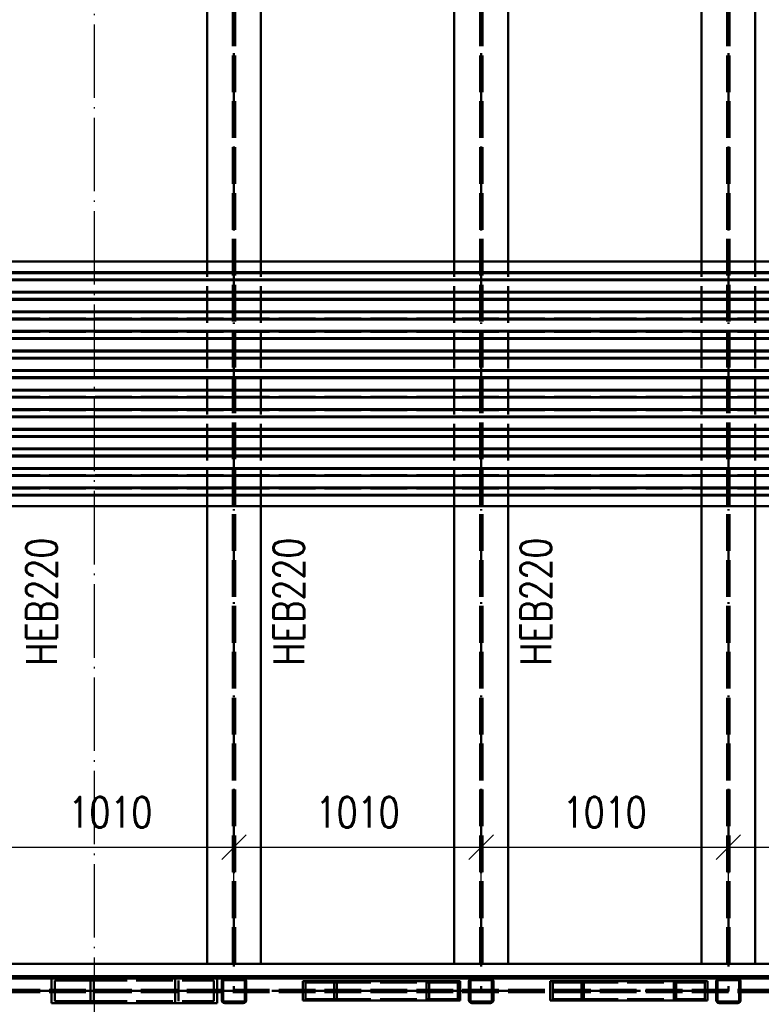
# Paper-space layout 'Layout1' of a CAD drawing. Extents: x -2 to 1033, y -36 to 596.
# Tile 15 of 64: x 403 to 464, y 365 to 445. Entities that reach past the tile are written whole.
import ezdxf

# ---------------------------------------------------------------- set-up
doc = ezdxf.new("R2010")
doc.units = 0
for name, pattern in [('ACAD_ISO02W100', [15, 12, -3]), ('ACAD_ISO04W100', [30.5, 24, -3, 0.5, -3]), ('HP_01_CER_B', [8, 5, -1, 1, -1])]:
    doc.linetypes.add(name, pattern=pattern)
doc.layers.get('0').update_dxf_attribs({"linetype": 'CONTINUOUS'})
doc.layers.get('DEFPOINTS').update_dxf_attribs({"color": 132, "linetype": 'CONTINUOUS'})
for name, color, linetype, lineweight in [('SS_DIAGONÁLY 1', 91, 'CONTINUOUS', 50), ('SS_DIAGONÁLY 2', 93, 'CONTINUOUS', 50), ('SS_DIAGONÁLY 3', 95, 'CONTINUOUS', 50), ('SS_KOTY', 3, 'CONTINUOUS', 25), ('SS_OSY_025', 7, 'HP_01_CER_B', 25), ('SS_PODLAHA', 31, 'CONTINUOUS', 50), ('SS_POPIS_PROFILU', 13, 'CONTINUOUS', 25), ('SS_PÁSY', 163, 'CONTINUOUS', 50), ('SS_SRAFY', 8, 'CONTINUOUS', 18), ('SS_TR PLECH', 151, 'CONTINUOUS', 50)]:
    doc.layers.add(name, color=color, linetype=linetype, lineweight=lineweight)
doc.layers.add('SS_PLECHY', color=7, linetype='CONTINUOUS', lineweight=50, true_color=0xb47846)
doc.styles.add('ROMANS', font='romans.shx', dxfattribs={"width": 0.8})
doc.styles.add('romans.shx', font='romans.shx', dxfattribs={"height": 5})
doc.dimstyles.new('A-1_(2.5)_50AS', dxfattribs={"dimtxt": 2.5, "dimasz": 2, "dimexe": 1, "dimexo": 2, "dimgap": 0, "dimtad": 0, "dimdec": 1, "dimlfac": 50, "dimrnd": 1, "dimtxsty": 'ROMANS', "dimblk1": 'OBLIQUE', "dimblk2": 'OBLIQUE', "dimsah": 1, "dimcen": 2, "dimclrd": 256, "dimclre": 256, "dimclrt": 256, "dimadec": 1, "dimazin": 2, "dimtfac": 0.714286, "dimtdec": 1, "dimtmove": 0, "dimatfit": 3, "dimldrblk": 'OPEN', "dimfxl": 1, "dimtvp": 1.142857, "dimtfill": 1, "dimtolj": 1, "dimlwd": -1, "dimlwe": -1, "dimarcsym": 0})
pattern_1 = [(45, (380.100895, 323.958377), (-0.04490128, 0.04490128), [])]

# ---------------------------------------------------------------- blocks, each defined once
blk = doc.blocks.new('_Oblique')
at = {"color": 0, "linetype": 'ByBlock', "lineweight": -2}
blk.add_line((-0.5, -0.5), (0.5, 0.5), dxfattribs=at)
blk = doc.blocks.new('*D67')
at = {"layer": 'DEFPOINTS', "color": 0, "transparency": 16777216}
for p in [(420.501, 377.698), (400.301, 365.958), (420.501, 365.958)]:
    blk.add_point(p, dxfattribs=at)
at = {"layer": 'SS_KOTY', "transparency": 16777216}
for p, q in [((400.301, 367.958), (400.301, 378.698)), ((420.501, 367.958), (420.501, 378.698)), ((400.301, 377.698), (420.501, 377.698))]:
    blk.add_line(p, q, dxfattribs=at)
at = {"layer": 'SS_KOTY', "transparency": 16777216, "xscale": 2, "yscale": 2, "zscale": 2, "rotation": 180}
blk.add_blockref('_Oblique', (400.301, 377.698), dxfattribs=at)
at = {"layer": 'SS_KOTY', "transparency": 16777216, "xscale": 2, "yscale": 2, "zscale": 2}
blk.add_blockref('_Oblique', (420.501, 377.698), dxfattribs=at)
at = {"layer": 'SS_KOTY', "transparency": 16777216, "insert": (410.401, 380.555), "char_height": 2.5, "attachment_point": 5, "style": 'ROMANS', "bg_fill": 3, "box_fill_scale": 1.1, "bg_fill_color": 256, "bg_fill_true_color": 13158600, "bg_fill_transparency": 0}
blk.add_mtext('\\A1;1010', dxfattribs=at)
blk = doc.blocks.new('_OPEN')
at = {"color": 0, "linetype": 'ByBlock'}
for p, q in [((-1, 0.167), (0, 0)), ((0, 0), (-1, -0.167)), ((0, 0), (-1, 0))]:
    blk.add_line(p, q, dxfattribs=at)
blk = doc.blocks.new('*D68')
at = {"layer": 'DEFPOINTS', "color": 0, "transparency": 16777216}
for p in [(440.701, 377.698), (420.501, 365.958), (440.701, 365.958)]:
    blk.add_point(p, dxfattribs=at)
at = {"layer": 'SS_KOTY', "transparency": 16777216}
for p, q in [((420.501, 367.958), (420.501, 378.698)), ((440.701, 367.958), (440.701, 378.698)), ((420.501, 377.698), (440.701, 377.698))]:
    blk.add_line(p, q, dxfattribs=at)
at = {"layer": 'SS_KOTY', "transparency": 16777216, "xscale": 2, "yscale": 2, "zscale": 2, "rotation": 180}
blk.add_blockref('_Oblique', (420.501, 377.698), dxfattribs=at)
at = {"layer": 'SS_KOTY', "transparency": 16777216, "xscale": 2, "yscale": 2, "zscale": 2}
blk.add_blockref('_Oblique', (440.701, 377.698), dxfattribs=at)
at = {"layer": 'SS_KOTY', "transparency": 16777216, "insert": (430.601, 380.555), "char_height": 2.5, "attachment_point": 5, "style": 'ROMANS', "bg_fill": 3, "box_fill_scale": 1.1, "bg_fill_color": 256, "bg_fill_true_color": 13158600, "bg_fill_transparency": 0}
blk.add_mtext('\\A1;1010', dxfattribs=at)
blk = doc.blocks.new('*D69')
at = {"layer": 'DEFPOINTS', "color": 0, "transparency": 16777216}
for p in [(460.901, 377.698), (440.701, 365.958), (460.901, 365.958)]:
    blk.add_point(p, dxfattribs=at)
at = {"layer": 'SS_KOTY', "transparency": 16777216}
for p, q in [((440.701, 367.958), (440.701, 378.698)), ((460.901, 367.958), (460.901, 378.698)), ((440.701, 377.698), (460.901, 377.698))]:
    blk.add_line(p, q, dxfattribs=at)
at = {"layer": 'SS_KOTY', "transparency": 16777216, "xscale": 2, "yscale": 2, "zscale": 2, "rotation": 180}
blk.add_blockref('_Oblique', (440.701, 377.698), dxfattribs=at)
at = {"layer": 'SS_KOTY', "transparency": 16777216, "xscale": 2, "yscale": 2, "zscale": 2}
blk.add_blockref('_Oblique', (460.901, 377.698), dxfattribs=at)
at = {"layer": 'SS_KOTY', "transparency": 16777216, "insert": (450.801, 380.555), "char_height": 2.5, "attachment_point": 5, "style": 'ROMANS', "bg_fill": 3, "box_fill_scale": 1.1, "bg_fill_color": 256, "bg_fill_true_color": 13158600, "bg_fill_transparency": 0}
blk.add_mtext('\\A1;1010', dxfattribs=at)
blk = doc.blocks.new('*D70')
at = {"layer": 'DEFPOINTS', "color": 0, "transparency": 16777216}
for p in [(481.101, 377.698), (460.901, 365.958), (481.101, 365.958)]:
    blk.add_point(p, dxfattribs=at)
at = {"layer": 'SS_KOTY', "transparency": 16777216}
for p, q in [((460.901, 367.958), (460.901, 378.698)), ((481.101, 367.958), (481.101, 378.698)), ((460.901, 377.698), (481.101, 377.698))]:
    blk.add_line(p, q, dxfattribs=at)
at = {"layer": 'SS_KOTY', "transparency": 16777216, "xscale": 2, "yscale": 2, "zscale": 2, "rotation": 180}
blk.add_blockref('_Oblique', (460.901, 377.698), dxfattribs=at)
at = {"layer": 'SS_KOTY', "transparency": 16777216, "xscale": 2, "yscale": 2, "zscale": 2}
blk.add_blockref('_Oblique', (481.101, 377.698), dxfattribs=at)
at = {"layer": 'SS_KOTY', "transparency": 16777216, "insert": (471.001, 380.555), "char_height": 2.5, "attachment_point": 5, "style": 'ROMANS', "bg_fill": 3, "box_fill_scale": 1.1, "bg_fill_color": 256, "bg_fill_true_color": 13158600, "bg_fill_transparency": 0}
blk.add_mtext('\\A1;1010', dxfattribs=at)

psp = doc.layouts.get("Layout1")

# ---------------------------------------------------------------- linework, layer by layer
at = {"layer": 'SS_DIAGONÁLY 1', "color": 1, "linetype": 'Continuous', "ltscale": 0.25}
for p, q in [((421.2609, 365.0784), (419.7409, 365.0784)), ((419.7409, 364.9584), (421.2609, 364.9584)), ((441.4609, 365.0784), (439.9409, 365.0784)), ((439.9409, 364.9584), (441.4609, 364.9584)), ((461.6609, 365.0784), (460.1409, 365.0784)), ((460.1409, 364.9584), (461.6609, 364.9584))]:
    psp.add_line(p, q, dxfattribs=at)
for centre, start, end in [((419.7409, 365.1984), 180, 270), ((421.2609, 365.1984), 270, 0), ((439.9409, 365.1984), 180, 270), ((441.4609, 365.1984), 270, 0), ((460.1409, 365.1984), 180, 270), ((461.6609, 365.1984), 270, 0)]:
    psp.add_arc(centre, 0.24, start, end, dxfattribs=at)
at = {"layer": 'SS_DIAGONÁLY 1', "color": 1, "linetype": 'Continuous', "ltscale": 0.25, "extrusion": (-1.51582e-13, -6.27875e-14, -1)}
psp.add_arc((-419.7409, 365.1984), 0.12, 270, 0, dxfattribs=at)
at = {"layer": 'SS_DIAGONÁLY 1', "color": 1, "linetype": 'Continuous', "ltscale": 0.25, "extrusion": (6.27875e-14, -1.51582e-13, -1)}
psp.add_arc((-421.2609, 365.1984), 0.12, 180, 270, dxfattribs=at)
at = {"layer": 'SS_DIAGONÁLY 1', "color": 1, "linetype": 'Continuous', "ltscale": 0.25, "extrusion": (1.51582e-13, 6.27875e-14, -1)}
psp.add_arc((-439.9409, 365.1984), 0.12, 270, 0, dxfattribs=at)
at = {"layer": 'SS_DIAGONÁLY 1', "color": 1, "linetype": 'Continuous', "ltscale": 0.25, "extrusion": (-6.27875e-14, 1.51582e-13, -1)}
psp.add_arc((-441.4609, 365.1984), 0.12, 180, 270, dxfattribs=at)
at = {"layer": 'SS_DIAGONÁLY 1', "color": 1, "linetype": 'Continuous', "ltscale": 0.25, "extrusion": (0, 0, -1)}
for centre, start, end in [((-460.1409, 365.1984), 270, 0), ((-461.6609, 365.1984), 180, 270)]:
    psp.add_arc(centre, 0.12, start, end, dxfattribs=at)
at = {"layer": 'SS_DIAGONÁLY 2', "color": 1, "linetype": 'Continuous', "ltscale": 0.25}
for p, q in [((426.1366, 365.1584), (428.893, 365.1584)), ((426.3433, 365.2784), (428.6862, 365.2784)), ((428.893, 365.1584), (438.9929, 365.1584)), ((446.3366, 365.1584), (449.093, 365.1584)), ((446.5433, 365.2784), (448.8862, 365.2784)), ((449.093, 365.1584), (459.1929, 365.1584))]:
    psp.add_line(p, q, dxfattribs=at)
at = {"layer": 'SS_DIAGONÁLY 2', "color": 3, "linetype": 'ACAD_ISO02W100', "ltscale": 0.25}
for p, q in [((428.6862, 365.2784), (438.7862, 365.2784)), ((448.8862, 365.2784), (458.9862, 365.2784))]:
    psp.add_line(p, q, dxfattribs=at)
at = {"layer": 'SS_DIAGONÁLY 3', "color": 1, "linetype": 'Continuous', "ltscale": 0.25}
for p, q in [((405.5921, 364.9584), (409.0375, 364.9584)), ((405.8677, 365.1184), (408.7619, 365.1184)), ((409.0375, 364.9584), (419.1375, 364.9584))]:
    psp.add_line(p, q, dxfattribs=at)
at = {"layer": 'SS_DIAGONÁLY 3', "color": 3, "linetype": 'ACAD_ISO02W100', "ltscale": 0.25}
psp.add_line((408.7619, 365.1184), (418.8618, 365.1184), dxfattribs=at)
at = {"layer": 'SS_PODLAHA', "color": 1, "linetype": 'Continuous', "ltscale": 0.25}
for p, q in [((418.3009, 425.5584), (418.3009, 482.3584)), ((422.7009, 425.5584), (422.7009, 482.3584)), ((438.5009, 425.5584), (438.5009, 482.3584)), ((442.9009, 425.5584), (442.9009, 482.3584)), ((458.7009, 425.5584), (458.7009, 482.3584)), ((463.1009, 425.5584), (463.1009, 482.3584))]:
    psp.add_line(p, q, dxfattribs=at)
at = {"layer": 'SS_PODLAHA', "color": 3, "linetype": 'ACAD_ISO02W100', "ltscale": 0.25}
for p, q in [((418.3009, 405.5584), (418.3009, 425.5584)), ((422.7009, 405.5584), (422.7009, 425.5584)), ((438.5009, 405.5584), (438.5009, 425.5584)), ((442.9009, 405.5584), (442.9009, 425.5584)), ((458.7009, 405.5584), (458.7009, 425.5584)), ((463.1009, 405.5584), (463.1009, 425.5584))]:
    psp.add_line(p, q, dxfattribs=at)
at = {"layer": 'SS_TR PLECH', "color": 5, "linetype": 'Continuous', "ltscale": 0.25}
for p, q in [((580.9009, 425.5584), (381.3009, 425.5584)), ((381.3009, 424.6822), (580.9009, 424.6822)), ((381.3009, 424.6172), (580.9009, 424.6172)), ((381.3009, 424.0824), (580.9009, 424.0824)), ((381.3009, 424.0345), (580.9009, 424.0345)), ((381.3009, 423.0822), (580.9009, 423.0822)), ((381.3009, 423.0344), (580.9009, 423.0344)), ((381.3009, 422.4995), (580.9009, 422.4995)), ((381.3009, 422.4345), (580.9009, 422.4345)), ((381.3009, 421.4822), (580.9009, 421.4822)), ((381.3009, 421.4172), (580.9009, 421.4172)), ((381.3009, 420.8824), (580.9009, 420.8824)), ((381.3009, 420.8345), (580.9009, 420.8345)), ((381.3009, 419.8822), (580.9009, 419.8822)), ((381.3009, 419.8344), (580.9009, 419.8344)), ((381.3009, 419.2995), (580.9009, 419.2995)), ((381.3009, 419.2345), (580.9009, 419.2345)), ((381.3009, 418.2822), (580.9009, 418.2822)), ((381.3009, 418.2172), (580.9009, 418.2172)), ((381.3009, 417.6824), (580.9009, 417.6824)), ((381.3009, 417.6345), (580.9009, 417.6345)), ((381.3009, 416.6822), (580.9009, 416.6822)), ((381.3009, 416.6344), (580.9009, 416.6344)), ((381.3009, 416.0995), (580.9009, 416.0995)), ((381.3009, 416.0345), (580.9009, 416.0345)), ((381.3009, 415.0822), (580.9009, 415.0822)), ((381.3009, 415.0172), (580.9009, 415.0172)), ((381.3009, 414.4824), (580.9009, 414.4824)), ((381.3009, 414.4345), (580.9009, 414.4345)), ((381.3009, 413.4822), (580.9009, 413.4822)), ((381.3009, 413.4344), (580.9009, 413.4344)), ((381.3009, 412.8995), (580.9009, 412.8995)), ((381.3009, 412.8345), (580.9009, 412.8345)), ((381.3009, 411.8822), (580.9009, 411.8822)), ((381.3009, 411.8172), (580.9009, 411.8172)), ((381.3009, 411.2824), (580.9009, 411.2824)), ((381.3009, 411.2345), (580.9009, 411.2345)), ((381.3009, 410.2822), (580.9009, 410.2822)), ((381.3009, 410.2344), (580.9009, 410.2344)), ((381.3009, 409.6995), (580.9009, 409.6995)), ((381.3009, 409.6345), (580.9009, 409.6345)), ((381.3009, 408.6822), (580.9009, 408.6822)), ((381.3009, 408.6172), (580.9009, 408.6172)), ((381.3009, 408.0824), (580.9009, 408.0824)), ((381.3009, 408.0345), (580.9009, 408.0345)), ((381.3009, 407.0822), (580.9009, 407.0822)), ((381.3009, 407.0344), (580.9009, 407.0344)), ((381.3009, 406.4995), (580.9009, 406.4995)), ((381.3009, 406.4345), (580.9009, 406.4345)), ((381.3009, 405.5584), (580.9009, 405.5584))]:
    psp.add_line(p, q, dxfattribs=at)
at = {"layer": 'SS_TR PLECH', "color": 5, "linetype": 'ACAD_ISO02W100', "ltscale": 0.25}
for p, q in [((580.9009, 424.6344), (381.3009, 424.6344)), ((580.9009, 424.0995), (381.3009, 424.0995)), ((580.9009, 423.0172), (381.3009, 423.0172)), ((580.9009, 422.4824), (381.3009, 422.4824)), ((580.9009, 421.4344), (381.3009, 421.4344)), ((580.9009, 420.8995), (381.3009, 420.8995)), ((580.9009, 419.8172), (381.3009, 419.8172)), ((580.9009, 419.2824), (381.3009, 419.2824)), ((580.9009, 418.2344), (381.3009, 418.2344)), ((580.9009, 417.6995), (381.3009, 417.6995)), ((580.9009, 416.6172), (381.3009, 416.6172)), ((580.9009, 416.0824), (381.3009, 416.0824)), ((580.9009, 415.0344), (381.3009, 415.0344)), ((580.9009, 414.4995), (381.3009, 414.4995)), ((580.9009, 413.4172), (381.3009, 413.4172)), ((580.9009, 412.8824), (381.3009, 412.8824)), ((580.9009, 411.8344), (381.3009, 411.8344)), ((580.9009, 411.2995), (381.3009, 411.2995)), ((580.9009, 410.2172), (381.3009, 410.2172)), ((580.9009, 409.6824), (381.3009, 409.6824)), ((580.9009, 408.6344), (381.3009, 408.6344)), ((580.9009, 408.0995), (381.3009, 408.0995)), ((580.9009, 407.0172), (381.3009, 407.0172)), ((580.9009, 406.4824), (381.3009, 406.4824))]:
    psp.add_line(p, q, dxfattribs=at)

# ---------------------------------------------------------------- texts
at = {"layer": 'SS_POPIS_PROFILU', "color": 13, "style": 'romans.shx', "width": 0.8}
for p in [(406.0219, 392.5412), (426.2219, 392.5412), (446.4219, 392.5412)]:
    psp.add_text('HEB220', height=2.5, rotation=90, dxfattribs=at).set_placement(p)

# ---------------------------------------------------------------- dimensions: what is measured, and where the dimension line sits
at = {"layer": 'SS_KOTY'}
dim = psp.add_linear_dim(base=(420.5009, 377.6977), p1=(400.3009, 365.9584), p2=(420.5009, 365.9584), dimstyle='A-1_(2.5)_50AS', override={"dimtmove": 1}, dxfattribs=at)
dim.commit()
dim.dimension.update_dxf_attribs({"geometry": '*D67', "text_midpoint": (410.4009, 380.5548)})

# ---------------------------------------------------------------- next in the draw order: linework, layer by layer
at = {"layer": 'SS_DIAGONÁLY 3', "color": 1, "linetype": 'Continuous', "ltscale": 0.25}
for p, q in [((405.5921, 366.9584), (409.0375, 366.9584)), ((405.5921, 366.9584), (405.5921, 364.9584)), ((409.0375, 366.9584), (415.7708, 366.9584)), ((409.0375, 366.9584), (409.0375, 364.9584)), ((405.8677, 366.7984), (408.7619, 366.7984)), ((405.8677, 366.7984), (405.8677, 365.1184)), ((408.7619, 366.7984), (408.7619, 365.1184))]:
    psp.add_line(p, q, dxfattribs=at)
at = {"layer": 'SS_DIAGONÁLY 3', "color": 3, "linetype": 'ACAD_ISO02W100', "ltscale": 0.25}
for p, q in [((415.692, 364.9584), (415.692, 366.9584)), ((408.7619, 366.7984), (418.8618, 366.7984)), ((415.9677, 365.1184), (415.9677, 366.7984)), ((418.8618, 365.1184), (418.8618, 366.7984))]:
    psp.add_line(p, q, dxfattribs=at)
at = {"layer": 'SS_OSY_025', "linetype": 'ACAD_ISO04W100', "ltscale": 0.25}
psp.add_line((409.1009, 301.684), (409.1009, 554.1824), dxfattribs=at)
at = {"layer": 'SS_PLECHY', "color": 1, "linetype": 'Continuous', "ltscale": 0.25}
psp.add_line((401.0609, 366.9584), (405.5921, 366.9584), dxfattribs=at)
at = {"layer": 'SS_PODLAHA', "color": 1, "linetype": 'Continuous', "ltscale": 0.25}
psp.add_line((418.3009, 368.1584), (418.3009, 405.5584), dxfattribs=at)

# ---------------------------------------------------------------- next in the draw order: dimensions: what is measured, and where the dimension line sits
at = {"layer": 'SS_KOTY'}
dim = psp.add_linear_dim(base=(440.7009, 377.6977), p1=(420.5009, 365.9584), p2=(440.7009, 365.9584), dimstyle='A-1_(2.5)_50AS', override={"dimtmove": 1}, dxfattribs=at)
dim.commit()
dim.dimension.update_dxf_attribs({"geometry": '*D68', "text_midpoint": (430.6009, 380.5548)})

# ---------------------------------------------------------------- next in the draw order: hatches: boundary and pattern name
at = {"layer": 'SS_SRAFY'}
h = psp.add_hatch(dxfattribs=at)
h.set_pattern_fill('ANSI31', color=5, scale=0.02, style=0)
h.set_pattern_definition(pattern_1)
h.paths.add_polyline_path([(421.2609, 366.9584), (419.7409, 366.9584, 0.4142136), (419.5009, 366.7184), (419.5009, 365.1984, 0.4142136), (419.7409, 364.9584), (421.2609, 364.9584, 0.4142136), (421.5009, 365.1984), (421.5009, 366.7184, 0.4142136)], flags=0)
h.paths.add_polyline_path([(421.3809, 366.7184), (421.3809, 365.1984, -0.4142136), (421.2609, 365.0784), (419.7409, 365.0784, -0.4142136), (419.6209, 365.1984), (419.6209, 366.7184, -0.4142136), (419.7409, 366.8384), (421.2609, 366.8384, -0.4142136)], flags=0)

# ---------------------------------------------------------------- next in the draw order: linework, layer by layer
at = {"layer": 'SS_DIAGONÁLY 1', "color": 1, "linetype": 'Continuous', "ltscale": 0.25}
for p, q in [((419.7409, 366.9584), (421.2609, 366.9584)), ((419.5009, 366.7184), (419.5009, 365.1984)), ((419.6209, 365.1984), (419.6209, 366.7184)), ((419.7409, 366.8384), (421.2609, 366.8384)), ((421.3809, 366.7184), (421.3809, 365.1984)), ((421.5009, 365.1984), (421.5009, 366.7184))]:
    psp.add_line(p, q, dxfattribs=at)
at = {"layer": 'SS_DIAGONÁLY 1', "color": 7, "linetype": 'ACAD_ISO04W100', "ltscale": 0.25}
psp.add_line((420.5009, 365.9584), (420.5009, 365.9584), dxfattribs=at)
at = {"layer": 'SS_DIAGONÁLY 1', "color": 1, "linetype": 'Continuous', "ltscale": 0.25}
for centre, start, end in [((419.7409, 366.7184), 90, 180), ((421.2609, 366.7184), 0, 90)]:
    psp.add_arc(centre, 0.24, start, end, dxfattribs=at)
at = {"layer": 'SS_DIAGONÁLY 1', "color": 1, "linetype": 'Continuous', "ltscale": 0.25, "extrusion": (-1.51582e-13, 6.27875e-14, -1)}
psp.add_arc((-419.7409, 366.7184), 0.12, 0, 90, dxfattribs=at)
at = {"layer": 'SS_DIAGONÁLY 1', "color": 1, "linetype": 'Continuous', "ltscale": 0.25, "extrusion": (6.27875e-14, 1.51582e-13, -1)}
psp.add_arc((-421.2609, 366.7184), 0.12, 90, 180, dxfattribs=at)
at = {"layer": 'SS_DIAGONÁLY 2', "color": 1, "linetype": 'Continuous', "ltscale": 0.25}
for p, q in [((426.1366, 366.7584), (426.3433, 366.7584)), ((426.1366, 366.7584), (426.1366, 365.1584)), ((426.3433, 366.7584), (428.893, 366.7584)), ((426.3433, 366.6384), (428.6862, 366.6384)), ((426.3433, 366.6384), (426.3433, 365.2784)), ((428.6862, 366.6384), (428.6862, 365.2784)), ((428.893, 366.7584), (438.9929, 366.7584)), ((428.893, 366.7584), (428.893, 365.1584)), ((438.9929, 365.1584), (438.9929, 366.7584))]:
    psp.add_line(p, q, dxfattribs=at)
at = {"layer": 'SS_DIAGONÁLY 2', "color": 3, "linetype": 'ACAD_ISO02W100', "ltscale": 0.25}
for p, q in [((428.6862, 366.6384), (438.7862, 366.6384)), ((436.2366, 365.1584), (436.2366, 366.7584)), ((436.4433, 365.2784), (436.4433, 366.6384)), ((438.7862, 365.2784), (438.7862, 366.6384))]:
    psp.add_line(p, q, dxfattribs=at)
at = {"layer": 'SS_DIAGONÁLY 3', "color": 1, "linetype": 'Continuous', "ltscale": 0.25}
psp.add_line((419.1375, 364.9584), (419.1375, 366.9584), dxfattribs=at)
at = {"layer": 'SS_DIAGONÁLY 3', "color": 7, "linetype": 'ACAD_ISO04W100', "ltscale": 0.25}
psp.add_line((407.3148, 365.9584), (420.5009, 365.9584), dxfattribs=at)
at = {"layer": 'SS_PLECHY', "color": 1, "linetype": 'Continuous', "ltscale": 0.25}
psp.add_line((415.7708, 366.9584), (419.7409, 366.9584), dxfattribs=at)
at = {"layer": 'SS_PODLAHA', "color": 7, "linetype": 'ACAD_ISO04W100', "ltscale": 0.25}
psp.add_line((420.5009, 495.9584), (420.5009, 365.9584), dxfattribs=at)
at = {"layer": 'SS_PODLAHA', "color": 3, "linetype": 'ACAD_ISO02W100', "ltscale": 0.25}
for p, q in [((420.4059, 368.1584), (420.4059, 493.7584)), ((420.5959, 368.1584), (420.5959, 493.7584))]:
    psp.add_line(p, q, dxfattribs=at)
at = {"layer": 'SS_PODLAHA', "color": 1, "linetype": 'Continuous', "ltscale": 0.25}
for p, q in [((422.7009, 368.1584), (422.7009, 405.5584)), ((438.5009, 368.1584), (438.5009, 405.5584))]:
    psp.add_line(p, q, dxfattribs=at)

# ---------------------------------------------------------------- next in the draw order: dimensions: what is measured, and where the dimension line sits
at = {"layer": 'SS_KOTY'}
dim = psp.add_linear_dim(base=(460.9009, 377.6977), p1=(440.7009, 365.9584), p2=(460.9009, 365.9584), dimstyle='A-1_(2.5)_50AS', override={"dimtmove": 1}, dxfattribs=at)
dim.commit()
dim.dimension.update_dxf_attribs({"geometry": '*D69', "text_midpoint": (450.8009, 380.5548)})

# ---------------------------------------------------------------- next in the draw order: hatches: boundary and pattern name
at = {"layer": 'SS_SRAFY'}
h = psp.add_hatch(dxfattribs=at)
h.set_pattern_fill('ANSI31', color=5, scale=0.02, style=0)
h.set_pattern_definition(pattern_1)
h.paths.add_polyline_path([(441.4609, 366.9584), (439.9409, 366.9584, 0.4142136), (439.7009, 366.7184), (439.7009, 365.1984, 0.4142136), (439.9409, 364.9584), (441.4609, 364.9584, 0.4142136), (441.7009, 365.1984), (441.7009, 366.7184, 0.4142136)], flags=0)
h.paths.add_polyline_path([(441.5809, 366.7184), (441.5809, 365.1984, -0.4142136), (441.4609, 365.0784), (439.9409, 365.0784, -0.4142136), (439.8209, 365.1984), (439.8209, 366.7184, -0.4142136), (439.9409, 366.8384), (441.4609, 366.8384, -0.4142136)], flags=0)

# ---------------------------------------------------------------- next in the draw order: linework, layer by layer
at = {"layer": 'SS_DIAGONÁLY 1', "color": 1, "linetype": 'Continuous', "ltscale": 0.25}
for p, q in [((439.9409, 366.9584), (441.4609, 366.9584)), ((439.7009, 366.7184), (439.7009, 365.1984)), ((439.8209, 365.1984), (439.8209, 366.7184)), ((439.9409, 366.8384), (441.4609, 366.8384)), ((441.5809, 366.7184), (441.5809, 365.1984)), ((441.7009, 365.1984), (441.7009, 366.7184))]:
    psp.add_line(p, q, dxfattribs=at)
at = {"layer": 'SS_DIAGONÁLY 1', "color": 7, "linetype": 'ACAD_ISO04W100', "ltscale": 0.25}
psp.add_line((440.7009, 365.9584), (440.7009, 365.9584), dxfattribs=at)
at = {"layer": 'SS_DIAGONÁLY 1', "color": 1, "linetype": 'Continuous', "ltscale": 0.25}
for centre, start, end in [((439.9409, 366.7184), 90, 180), ((441.4609, 366.7184), 0, 90)]:
    psp.add_arc(centre, 0.24, start, end, dxfattribs=at)
at = {"layer": 'SS_DIAGONÁLY 1', "color": 1, "linetype": 'Continuous', "ltscale": 0.25, "extrusion": (1.51582e-13, -6.27875e-14, -1)}
psp.add_arc((-439.9409, 366.7184), 0.12, 0, 90, dxfattribs=at)
at = {"layer": 'SS_DIAGONÁLY 1', "color": 1, "linetype": 'Continuous', "ltscale": 0.25, "extrusion": (-6.27875e-14, -1.51582e-13, -1)}
psp.add_arc((-441.4609, 366.7184), 0.12, 90, 180, dxfattribs=at)
at = {"layer": 'SS_DIAGONÁLY 2', "color": 1, "linetype": 'Continuous', "ltscale": 0.25}
for p, q in [((446.3366, 366.7584), (446.5433, 366.7584)), ((446.3366, 366.7584), (446.3366, 365.1584)), ((446.5433, 366.7584), (449.093, 366.7584)), ((446.5433, 366.6384), (448.8862, 366.6384)), ((446.5433, 366.6384), (446.5433, 365.2784)), ((448.8862, 366.6384), (448.8862, 365.2784)), ((449.093, 366.7584), (459.1929, 366.7584)), ((449.093, 366.7584), (449.093, 365.1584)), ((459.1929, 365.1584), (459.1929, 366.7584))]:
    psp.add_line(p, q, dxfattribs=at)
at = {"layer": 'SS_DIAGONÁLY 2', "color": 3, "linetype": 'ACAD_ISO02W100', "ltscale": 0.25}
for p, q in [((448.8862, 366.6384), (458.9862, 366.6384)), ((456.4366, 365.1584), (456.4366, 366.7584)), ((456.6433, 365.2784), (456.6433, 366.6384)), ((458.9862, 365.2784), (458.9862, 366.6384))]:
    psp.add_line(p, q, dxfattribs=at)
at = {"layer": 'SS_DIAGONÁLY 2', "color": 7, "linetype": 'ACAD_ISO04W100', "ltscale": 0.25}
psp.add_line((427.5148, 365.9584), (440.7009, 365.9584), dxfattribs=at)
at = {"layer": 'SS_PLECHY', "color": 1, "linetype": 'Continuous', "ltscale": 0.25}
psp.add_line((421.2609, 366.9584), (439.9409, 366.9584), dxfattribs=at)
at = {"layer": 'SS_PODLAHA', "color": 7, "linetype": 'ACAD_ISO04W100', "ltscale": 0.25}
psp.add_line((440.7009, 495.9584), (440.7009, 365.9584), dxfattribs=at)
at = {"layer": 'SS_PODLAHA', "color": 3, "linetype": 'ACAD_ISO02W100', "ltscale": 0.25}
for p, q in [((440.6059, 368.1584), (440.6059, 493.7584)), ((440.7959, 368.1584), (440.7959, 493.7584))]:
    psp.add_line(p, q, dxfattribs=at)
at = {"layer": 'SS_PODLAHA', "color": 1, "linetype": 'Continuous', "ltscale": 0.25}
for p, q in [((442.9009, 368.1584), (442.9009, 405.5584)), ((458.7009, 368.1584), (458.7009, 405.5584))]:
    psp.add_line(p, q, dxfattribs=at)
at = {"layer": 'SS_PÁSY', "color": 1, "linetype": 'Continuous', "ltscale": 0.25}
psp.add_line((458.7009, 368.1584), (382.9009, 368.1584), dxfattribs=at)

# ---------------------------------------------------------------- next in the draw order: dimensions: what is measured, and where the dimension line sits
at = {"layer": 'SS_KOTY'}
dim = psp.add_linear_dim(base=(481.1009, 377.6977), p1=(460.9009, 365.9584), p2=(481.1009, 365.9584), dimstyle='A-1_(2.5)_50AS', override={"dimtmove": 1}, dxfattribs=at)
dim.commit()
dim.dimension.update_dxf_attribs({"geometry": '*D70', "text_midpoint": (471.0009, 380.5548)})

# ---------------------------------------------------------------- next in the draw order: hatches: boundary and pattern name
at = {"layer": 'SS_SRAFY'}
h = psp.add_hatch(dxfattribs=at)
h.set_pattern_fill('ANSI31', color=5, scale=0.02, style=0)
h.set_pattern_definition(pattern_1)
h.paths.add_polyline_path([(461.6609, 366.9584), (460.1409, 366.9584, 0.4142136), (459.9009, 366.7184), (459.9009, 365.1984, 0.4142136), (460.1409, 364.9584), (461.6609, 364.9584, 0.4142136), (461.9009, 365.1984), (461.9009, 366.7184, 0.4142136)], flags=0)
h.paths.add_polyline_path([(461.7809, 366.7184), (461.7809, 365.1984, -0.4142136), (461.6609, 365.0784), (460.1409, 365.0784, -0.4142136), (460.0209, 365.1984), (460.0209, 366.7184, -0.4142136), (460.1409, 366.8384), (461.6609, 366.8384, -0.4142136)], flags=0)

# ---------------------------------------------------------------- next in the draw order: linework, layer by layer
at = {"layer": 'SS_DIAGONÁLY 1', "color": 1, "linetype": 'Continuous', "ltscale": 0.25}
for p, q in [((460.1409, 366.9584), (461.6609, 366.9584)), ((459.9009, 366.7184), (459.9009, 365.1984)), ((460.0209, 365.1984), (460.0209, 366.7184)), ((460.1409, 366.8384), (461.6609, 366.8384)), ((461.7809, 366.7184), (461.7809, 365.1984)), ((461.9009, 365.1984), (461.9009, 366.7184))]:
    psp.add_line(p, q, dxfattribs=at)
at = {"layer": 'SS_DIAGONÁLY 1', "color": 7, "linetype": 'ACAD_ISO04W100', "ltscale": 0.25}
psp.add_line((460.9009, 365.9584), (460.9009, 365.9584), dxfattribs=at)
at = {"layer": 'SS_DIAGONÁLY 1', "color": 1, "linetype": 'Continuous', "ltscale": 0.25}
for centre, start, end in [((460.1409, 366.7184), 90, 180), ((461.6609, 366.7184), 0, 90)]:
    psp.add_arc(centre, 0.24, start, end, dxfattribs=at)
at = {"layer": 'SS_DIAGONÁLY 1', "color": 1, "linetype": 'Continuous', "ltscale": 0.25, "extrusion": (0, 0, -1)}
for centre, start, end in [((-460.1409, 366.7184), 0, 90), ((-461.6609, 366.7184), 90, 180)]:
    psp.add_arc(centre, 0.12, start, end, dxfattribs=at)
at = {"layer": 'SS_DIAGONÁLY 2', "color": 7, "linetype": 'ACAD_ISO04W100', "ltscale": 0.25}
psp.add_line((447.7148, 365.9584), (460.9009, 365.9584), dxfattribs=at)
at = {"layer": 'SS_PLECHY', "color": 1, "linetype": 'Continuous', "ltscale": 0.25}
for p, q in [((581.1009, 367.1584), (381.1009, 367.1584)), ((441.4609, 366.9584), (460.1409, 366.9584)), ((461.6609, 366.9584), (480.3409, 366.9584))]:
    psp.add_line(p, q, dxfattribs=at)
at = {"layer": 'SS_PLECHY', "color": 7, "linetype": 'ACAD_ISO04W100', "ltscale": 0.25}
psp.add_line((381.1009, 366.9584), (581.1009, 366.9584), dxfattribs=at)
at = {"layer": 'SS_PODLAHA', "color": 7, "linetype": 'ACAD_ISO04W100', "ltscale": 0.25}
psp.add_line((460.9009, 495.9584), (460.9009, 365.9584), dxfattribs=at)
at = {"layer": 'SS_PODLAHA', "color": 3, "linetype": 'ACAD_ISO02W100', "ltscale": 0.25}
for p, q in [((460.8059, 368.1584), (460.8059, 493.7584)), ((460.9959, 368.1584), (460.9959, 493.7584))]:
    psp.add_line(p, q, dxfattribs=at)
at = {"layer": 'SS_PODLAHA', "color": 1, "linetype": 'Continuous', "ltscale": 0.25}
for q in [(463.1009, 405.5584), (458.7009, 368.1584)]:
    psp.add_line((463.1009, 368.1584), q, dxfattribs=at)
at = {"layer": 'SS_PÁSY', "color": 1, "linetype": 'Continuous', "ltscale": 0.25}
psp.add_line((579.3009, 368.1584), (463.1009, 368.1584), dxfattribs=at)
at = {"layer": 'SS_PÁSY', "color": 7, "linetype": 'ACAD_ISO04W100', "ltscale": 0.25}
psp.add_line((582.1009, 365.9584), (380.1009, 365.9584), dxfattribs=at)
at = {"layer": 'SS_PÁSY', "color": 3, "linetype": 'ACAD_ISO02W100', "ltscale": 0.25}
for p, q in [((382.9009, 366.0534), (579.3009, 366.0534)), ((382.9009, 365.8634), (579.3009, 365.8634))]:
    psp.add_line(p, q, dxfattribs=at)

doc.saveas('drawing.dxf')
